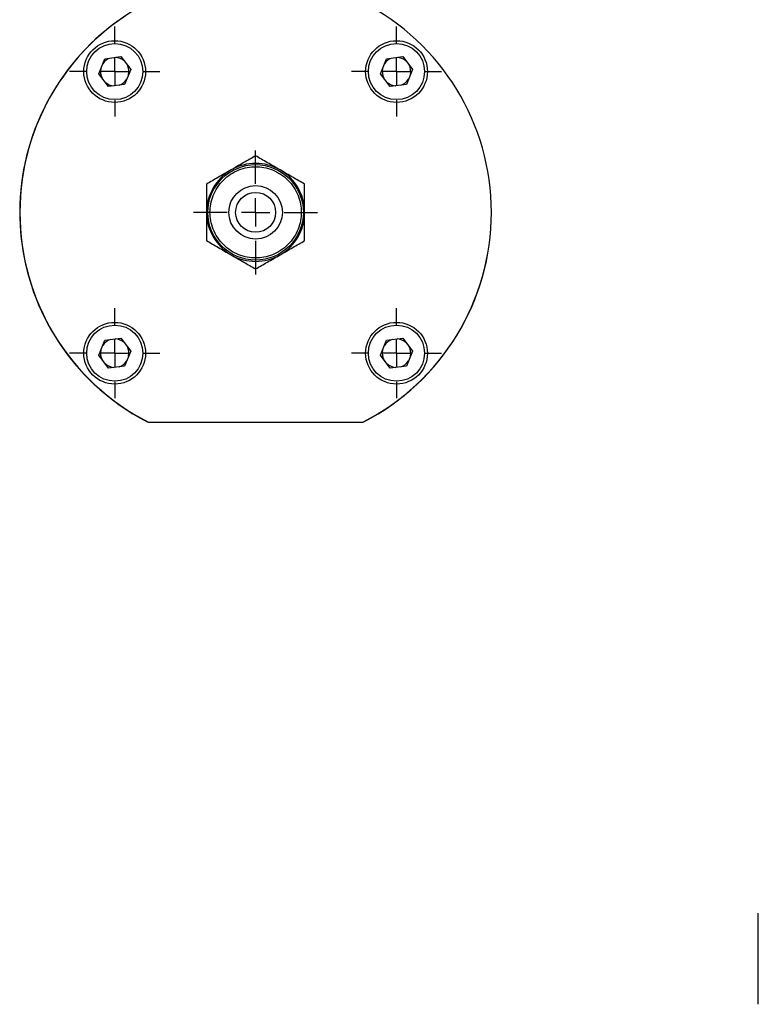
# Model space of a CAD drawing. Header units: inches. Extents: x 3 to 32.3, y 3.9 to 21.1.
# Tile 1 of 18: x 3 to 8.2, y 5.3 to 12.2. Entities that reach past the tile are written whole.
import ezdxf

# ---------------------------------------------------------------- set-up
doc = ezdxf.new("R2010")
doc.units = ezdxf.units.IN
doc.header["$LTSCALE"] = 2
doc.header["$MEASUREMENT"] = 0
doc.layers.add('SLD-0', color=179, linetype='Continuous')

# ---------------------------------------------------------------- blocks, each defined once
blk = doc.blocks.new('SW_CENTERMARKSYMBOL_16')
at = {"layer": 'SLD-0', "color": 0}
for p, q in [((0, 0.2), (0, 0.2969)), ((0, 0), (0, 0.1)), ((-0.2, 0), (-0.2969, 0)), ((0, 0), (-0.1, 0)), ((0, 0), (0, -0.1)), ((0, 0), (0.1, 0)), ((0.2, 0), (0.2969, 0)), ((0, -0.2), (0, -0.2969))]:
    blk.add_line(p, q, dxfattribs=at)
blk = doc.blocks.new('SW_CENTERMARKSYMBOL_22')
at = {"layer": 'SLD-0', "color": 0}
for p, q in [((0, 0.2), (0, 0.435)), ((0, 0), (0, 0.1)), ((-0.2, 0), (-0.435, 0)), ((0, 0), (-0.1, 0)), ((0, 0), (0, -0.1)), ((0, 0), (0.1, 0)), ((0.2, 0), (0.435, 0)), ((0, -0.2), (0, -0.435))]:
    blk.add_line(p, q, dxfattribs=at)
blk = doc.blocks.new('SW_CENTERMARKSYMBOL_23')
at = {"layer": 'SLD-0', "color": 0}
for p, q in [((0, 0.2), (0, 0.2969)), ((0, 0), (0, 0.1)), ((-0.2, 0), (-0.2969, 0)), ((0, 0), (-0.1, 0)), ((0, 0), (0, -0.1)), ((0, 0), (0.1, 0)), ((0.2, 0), (0.2969, 0)), ((0, -0.2), (0, -0.2969))]:
    blk.add_line(p, q, dxfattribs=at)
blk = doc.blocks.new('SW_CENTERMARKSYMBOL_24')
at = {"layer": 'SLD-0', "color": 0}
for p, q in [((0, 0.2), (0, 0.3165)), ((0, 0), (0, 0.1)), ((-0.2, 0), (-0.3165, 0)), ((0, 0), (-0.1, 0)), ((0, 0), (0, -0.1)), ((0, 0), (0.1, 0)), ((0.2, 0), (0.3165, 0)), ((0, -0.2), (0, -0.3165))]:
    blk.add_line(p, q, dxfattribs=at)
blk = doc.blocks.new('SW_CENTERMARKSYMBOL_25')
at = {"layer": 'SLD-0', "color": 0}
for p, q in [((0, 0.2), (0, 0.3165)), ((0, 0), (0, 0.1)), ((-0.2, 0), (-0.3165, 0)), ((0, 0), (-0.1, 0)), ((0, 0), (0, -0.1)), ((0, 0), (0.1, 0)), ((0.2, 0), (0.3165, 0)), ((0, -0.2), (0, -0.3165))]:
    blk.add_line(p, q, dxfattribs=at)
blk = doc.blocks.new('SW_CENTERMARKSYMBOL_26')
at = {"layer": 'SLD-0', "color": 0}
for p, q in [((0, 0.2), (0, 0.3165)), ((0, 0), (0, 0.1)), ((-0.2, 0), (-0.3165, 0)), ((0, 0), (-0.1, 0)), ((0, 0), (0, -0.1)), ((0, 0), (0.1, 0)), ((0.2, 0), (0.3165, 0)), ((0, -0.2), (0, -0.3165))]:
    blk.add_line(p, q, dxfattribs=at)
blk = doc.blocks.new('SW_CENTERMARKSYMBOL_27')
at = {"layer": 'SLD-0', "color": 0}
for p, q in [((0, 0.2), (0, 0.3165)), ((0, 0), (0, 0.1)), ((-0.2, 0), (-0.3165, 0)), ((0, 0), (-0.1, 0)), ((0, 0), (0, -0.1)), ((0, 0), (0.1, 0)), ((0.2, 0), (0.3165, 0)), ((0, -0.2), (0, -0.3165))]:
    blk.add_line(p, q, dxfattribs=at)
blk = doc.blocks.new('SW_CENTERMARKSYMBOL_28')
at = {"layer": 'SLD-0', "color": 0}
for p, q in [((0, 0.2), (0, 0.2969)), ((0, 0), (0, 0.1)), ((-0.2, 0), (-0.2969, 0)), ((0, 0), (-0.1, 0)), ((0, 0), (0, -0.1)), ((0, 0), (0.1, 0)), ((0.2, 0), (0.2969, 0)), ((0, -0.2), (0, -0.2969))]:
    blk.add_line(p, q, dxfattribs=at)
blk = doc.blocks.new('SW_CENTERMARKSYMBOL_29')
at = {"layer": 'SLD-0', "color": 0}
for p, q in [((0, 0.2), (0, 0.2969)), ((0, 0), (0, 0.1)), ((-0.2, 0), (-0.2969, 0)), ((0, 0), (-0.1, 0)), ((0, 0), (0, -0.1)), ((0, 0), (0.1, 0)), ((0.2, 0), (0.2969, 0)), ((0, -0.2), (0, -0.2969))]:
    blk.add_line(p, q, dxfattribs=at)

msp = doc.modelspace()

# ---------------------------------------------------------------- linework, layer by layer
at = {"color": 7, "linetype": 'Continuous', "lineweight": 25}
for p, q in [((3.527, 11.7829), (3.5704, 11.888)), ((3.5704, 11.888), (3.6831, 11.9029)), ((3.6831, 11.9029), (3.7524, 11.8128)), ((5.503, 11.7829), (5.5464, 11.888)), ((5.5464, 11.888), (5.6591, 11.9029)), ((5.6591, 11.9029), (5.7284, 11.8128)), ((3.5963, 11.6928), (3.527, 11.7829)), ((3.7524, 11.8128), (3.709, 11.7078)), ((5.5723, 11.6928), (5.503, 11.7829)), ((5.7284, 11.8128), (5.685, 11.7078)), ((3.709, 11.7078), (3.5963, 11.6928)), ((5.685, 11.7078), (5.5723, 11.6928)), ((3.527, 9.8069), (3.5704, 9.912)), ((3.5704, 9.912), (3.6831, 9.9269)), ((3.6831, 9.9269), (3.7524, 9.8368)), ((5.503, 9.8069), (5.5464, 9.912)), ((5.5464, 9.912), (5.6591, 9.9269)), ((5.6591, 9.9269), (5.7284, 9.8368)), ((3.7524, 9.8368), (3.709, 9.7318)), ((5.7284, 9.8368), (5.685, 9.7318)), ((3.5963, 9.7168), (3.527, 9.8069)), ((5.5723, 9.7168), (5.503, 9.8069)), ((3.709, 9.7318), (3.5963, 9.7168)), ((5.685, 9.7318), (5.5723, 9.7168)), ((3.8676, 9.3403), (3.8697, 9.3403)), ((3.8753, 9.3374), (5.3801, 9.3374)), ((5.3857, 9.3403), (5.3878, 9.3403))]:
    msp.add_line(p, q, dxfattribs=at)
for centre, radius in [((3.6394, 11.7981), 0.2165), ((3.6397, 11.7979), 0.1969), ((5.616, 11.7981), 0.2165), ((5.6157, 11.7979), 0.1969), ((4.6277, 10.8099), 0.335), ((4.6277, 10.8099), 0.1875), ((4.6277, 10.8099), 0.14), ((3.6394, 9.8216), 0.2165), ((5.616, 9.8216), 0.2165), ((3.6397, 9.8219), 0.1969), ((5.6157, 9.8219), 0.1969)]:
    msp.add_circle(centre, radius, dxfattribs=at)
for centre, radius, start, end in [((4.6266, 10.8099), 1.6535, 117.36514, 225.02619), ((4.6277, 10.8099), 1.6535, 117.06685, 242.93315), ((4.6277, 10.8099), 1.6535, 297.06685, 62.93315), ((3.6397, 11.7979), 0.0999, 107.4559, 147.64754), ((3.6397, 11.7979), 0.0999, 47.4559, 87.64754), ((5.6157, 11.7979), 0.0999, 107.4559, 147.64754), ((5.6157, 11.7979), 0.0999, 47.4559, 87.64754), ((3.6397, 11.7979), 0.0999, 167.4559, 207.64754), ((3.6397, 11.7979), 0.0999, 347.4559, 27.64754), ((5.6157, 11.7979), 0.0999, 167.4559, 207.64754), ((5.6157, 11.7979), 0.0999, 347.4559, 27.64754), ((3.6397, 11.7979), 0.0999, 227.4559, 267.64754), ((3.6397, 11.7979), 0.0999, 287.4559, 327.64754), ((5.6157, 11.7979), 0.0999, 227.4559, 267.64754), ((5.6157, 11.7979), 0.0999, 287.4559, 327.64754), ((4.6277, 10.8099), 0.3438, 60, 120), ((4.6277, 10.8099), 0.3438, 120, 180), ((4.6277, 10.8099), 0.3438, 0, 60), ((4.6277, 10.8088), 1.6535, 179.98143, 242.63486), ((4.6277, 10.8099), 0.3438, 180, 240), ((4.6277, 10.8099), 0.3438, 300, 0), ((4.6277, 10.8088), 1.6535, 297.36514, 0.01855), ((4.6277, 10.8099), 0.3438, 240, 300), ((3.6397, 9.8219), 0.0999, 107.4559, 147.64754), ((3.6397, 9.8219), 0.0999, 47.4559, 87.64754), ((5.6157, 9.8219), 0.0999, 107.4559, 147.64754), ((5.6157, 9.8219), 0.0999, 47.4559, 87.64754), ((3.6397, 9.8219), 0.0999, 167.4559, 207.64754), ((3.6397, 9.8219), 0.0999, 347.4559, 27.64754), ((5.6157, 9.8219), 0.0999, 167.4559, 207.64754), ((5.6157, 9.8219), 0.0999, 347.4559, 27.64754), ((3.6397, 9.8219), 0.0999, 227.4559, 267.64754), ((3.6397, 9.8219), 0.0999, 287.4559, 327.64754), ((5.6157, 9.8219), 0.0999, 227.4559, 267.64754), ((5.6157, 9.8219), 0.0999, 287.4559, 327.64754)]:
    msp.add_arc(centre, radius, start, end, dxfattribs=at)
for points, knots in [([(4.6277, 11.2068), (4.6008, 11.1912), (4.5732, 11.1753), (4.5304, 11.1506), (4.5159, 11.1422), (4.4863, 11.1251), (4.471, 11.1163), (4.4558, 11.1076)], [0, 0, 0, 0, 0.5, 0.5, 0.75, 0.75, 1, 1, 1, 1]), ([(4.7996, 11.1076), (4.7694, 11.125), (4.74, 11.1419), (4.6969, 11.1669), (4.6826, 11.1751), (4.6548, 11.1911), (4.6412, 11.199), (4.6277, 11.2068)], [0, 0, 0, 0, 0.5, 0.5, 0.75, 0.75, 1, 1, 1, 1]), ([(4.6277, 11.1299), (4.6082, 11.1299), (4.568, 11.1262), (4.5083, 11.109), (4.451, 11.0793), (4.3998, 11.0378), (4.3583, 10.9866), (4.3285, 10.9292), (4.3114, 10.8696), (4.3059, 10.8099), (4.3114, 10.7501), (4.3285, 10.6905), (4.3583, 10.6332), (4.3998, 10.582), (4.451, 10.5404), (4.5083, 10.5107), (4.568, 10.4936), (4.6277, 10.4881), (4.6874, 10.4936), (4.7471, 10.5107), (4.8044, 10.5404), (4.8556, 10.582), (4.8972, 10.6332), (4.9269, 10.6905), (4.944, 10.7501), (4.9495, 10.8099), (4.944, 10.8696), (4.9269, 10.9292), (4.8972, 10.9866), (4.8556, 11.0378), (4.8044, 11.0793), (4.7471, 11.109), (4.6874, 11.1262), (4.6472, 11.1299), (4.6277, 11.1299)], [0, 0, 0, 0, 0.029129, 0.0600028, 0.0921602, 0.125, 0.1578398, 0.1899972, 0.220871, 0.25, 0.279129, 0.3100028, 0.3421602, 0.375, 0.4078398, 0.4399972, 0.470871, 0.5, 0.529129, 0.5600028, 0.5921602, 0.625, 0.6578398, 0.6899972, 0.720871, 0.75, 0.779129, 0.8100028, 0.8421602, 0.875, 0.9078398, 0.9399972, 0.970871, 1, 1, 1, 1]), ([(4.4558, 11.1076), (4.4257, 11.0901), (4.3963, 11.0732), (4.3531, 11.0483), (4.3389, 11.04), (4.3111, 11.024), (4.2974, 11.0161), (4.284, 11.0083)], [0, 0, 0, 0, 0.5, 0.5, 0.75, 0.75, 1, 1, 1, 1]), ([(4.9715, 11.0083), (4.9445, 11.0239), (4.917, 11.0398), (4.8742, 11.0645), (4.8597, 11.0729), (4.83, 11.09), (4.8148, 11.0988), (4.7996, 11.1076)], [0, 0, 0, 0, 0.5, 0.5, 0.75, 0.75, 1, 1, 1, 1]), ([(4.284, 11.0083), (4.284, 10.9772), (4.284, 10.9454), (4.284, 10.896), (4.284, 10.8792), (4.284, 10.845), (4.284, 10.8274), (4.284, 10.8099)], [0, 0, 0, 0, 0.5, 0.5, 0.75, 0.75, 1, 1, 1, 1]), ([(4.9715, 10.8099), (4.9715, 10.8447), (4.9715, 10.8786), (4.9715, 10.9284), (4.9715, 10.9449), (4.9715, 10.977), (4.9715, 10.9928), (4.9715, 11.0083)], [0, 0, 0, 0, 0.5, 0.5, 0.75, 0.75, 1, 1, 1, 1]), ([(4.284, 10.8099), (4.284, 10.775), (4.284, 10.7411), (4.284, 10.6913), (4.284, 10.6748), (4.284, 10.6427), (4.284, 10.6269), (4.284, 10.6114)], [0, 0, 0, 0, 0.5, 0.5, 0.75, 0.75, 1, 1, 1, 1]), ([(4.9715, 10.6114), (4.9715, 10.6425), (4.9715, 10.6743), (4.9715, 10.7237), (4.9715, 10.7405), (4.9715, 10.7747), (4.9715, 10.7923), (4.9715, 10.8099)], [0, 0, 0, 0, 0.5, 0.5, 0.75, 0.75, 1, 1, 1, 1]), ([(4.284, 10.6114), (4.3109, 10.5959), (4.3384, 10.5799), (4.3812, 10.5552), (4.3958, 10.5469), (4.4254, 10.5297), (4.4406, 10.5209), (4.4558, 10.5122)], [0, 0, 0, 0, 0.5, 0.5, 0.75, 0.75, 1, 1, 1, 1]), ([(4.7996, 10.5122), (4.8298, 10.5296), (4.8591, 10.5466), (4.9023, 10.5715), (4.9165, 10.5797), (4.9444, 10.5958), (4.958, 10.6036), (4.9715, 10.6114)], [0, 0, 0, 0, 0.5, 0.5, 0.75, 0.75, 1, 1, 1, 1]), ([(4.4558, 10.5122), (4.486, 10.4947), (4.5154, 10.4778), (4.5585, 10.4529), (4.5728, 10.4447), (4.6006, 10.4286), (4.6143, 10.4207), (4.6277, 10.4129)], [0, 0, 0, 0, 0.5, 0.5, 0.75, 0.75, 1, 1, 1, 1]), ([(4.6277, 10.4129), (4.6546, 10.4285), (4.6822, 10.4444), (4.725, 10.4691), (4.7395, 10.4775), (4.7692, 10.4946), (4.7844, 10.5034), (4.7996, 10.5122)], [0, 0, 0, 0, 0.5, 0.5, 0.75, 0.75, 1, 1, 1, 1]), ([(8.1533, 5.2526), (8.1533, 5.2526), (8.1533, 5.2527), (8.1533, 5.2533), (8.1533, 5.2544), (8.1533, 5.2559), (8.1533, 5.2589), (8.1533, 5.2645), (8.1533, 5.2747), (8.1533, 5.2879), (8.1533, 5.3099), (8.1533, 5.3447), (8.1533, 5.3959), (8.1533, 5.4532), (8.1533, 5.5128), (8.1533, 5.5726), (8.1533, 5.6323), (8.1533, 5.6919), (8.1533, 5.7493), (8.1533, 5.8004), (8.1533, 5.8352), (8.1533, 5.8572), (8.1533, 5.8704), (8.1533, 5.8806), (8.1533, 5.8868), (8.1533, 5.8904), (8.1533, 5.8922), (8.1533, 5.8924), (8.1533, 5.8926)], [0, 0, 0, 0, 0.0116709, 0.0233216, 0.0349678, 0.0466252, 0.0583094, 0.0891952, 0.1201016, 0.152275, 0.1844691, 0.2501184, 0.3157676, 0.3800527, 0.4417718, 0.5000029, 0.558234, 0.6199531, 0.6842382, 0.7498874, 0.8155367, 0.8477101, 0.8799042, 0.91079, 0.9416963, 0.9611337, 0.9805441, 1, 1, 1, 1])]:
    msp.add_open_spline(points, degree=3, knots=knots, dxfattribs=at)

# ---------------------------------------------------------------- block references
at = {"layer": 'SLD-0', "color": 7}
for name, p in [('SW_CENTERMARKSYMBOL_26', (3.6394, 11.7981)), ('SW_CENTERMARKSYMBOL_16', (3.6397, 11.7979)), ('SW_CENTERMARKSYMBOL_27', (5.616, 11.7981)), ('SW_CENTERMARKSYMBOL_29', (5.6157, 11.7979)), ('SW_CENTERMARKSYMBOL_22', (4.6277, 10.8099)), ('SW_CENTERMARKSYMBOL_24', (3.6394, 9.8216)), ('SW_CENTERMARKSYMBOL_28', (3.6397, 9.8219)), ('SW_CENTERMARKSYMBOL_25', (5.616, 9.8216)), ('SW_CENTERMARKSYMBOL_23', (5.6157, 9.8219))]:
    msp.add_blockref(name, p, dxfattribs=at)

doc.saveas('drawing.dxf')
